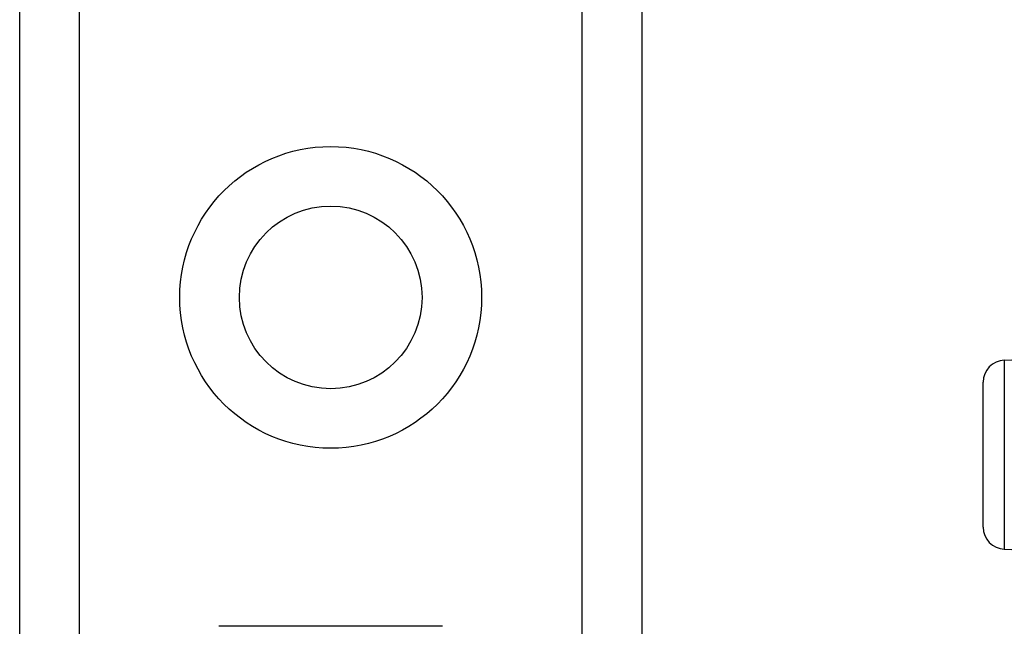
# Model space of a CAD drawing. Header units: inches. Extents: x 6 to 174, y 10 to 93.
# Tile 78 of 127: x 39.69 to 40.58, y 50.072 to 50.62. Entities that reach past the tile are written whole.
import ezdxf

# ---------------------------------------------------------------- set-up
doc = ezdxf.new("R2010")
doc.units = ezdxf.units.IN
doc.header["$MEASUREMENT"] = 0
doc.layers.add('Visible Edges(ANSI)', color=7, linetype='Continuous', lineweight=25)
doc.layers.add('Visible Tangent Edges(ANSI)', color=7, linetype='Continuous', lineweight=25)

msp = doc.modelspace()

# ---------------------------------------------------------------- linework, layer by layer
at = {"layer": 'Visible Edges(ANSI)'}
for p, q in [((39.69045, 30.31732), (39.69045, 69.43714)), ((40.25245, 69.43714), (40.25245, 30.31732)), ((40.58008, 50.3127), (40.63978, 50.31531)), ((40.56095, 50.16174), (40.56095, 50.29272)), ((40.58008, 50.14176), (40.63978, 50.13915)), ((40.0726, 50.07211), (39.8703, 50.07211))]:
    msp.add_line(p, q, dxfattribs=at)
msp.add_circle((39.97145, 50.36936), 0.0825, dxfattribs=at)
for centre, start, end in [((40.58095, 50.29272), 92.5, 180), ((40.58095, 50.16174), 180, 267.5)]:
    msp.add_arc(centre, 0.02, start, end, dxfattribs=at)
at = {"layer": 'Visible Tangent Edges(ANSI)'}
for p, q in [((39.7443, 69.43714), (39.7443, 30.31732)), ((40.1986, 30.31732), (40.1986, 69.43714)), ((40.58008, 50.3127), (40.58008, 50.14176))]:
    msp.add_line(p, q, dxfattribs=at)
msp.add_circle((39.97145, 50.36936), 0.13635, dxfattribs=at)

doc.saveas('drawing.dxf')
